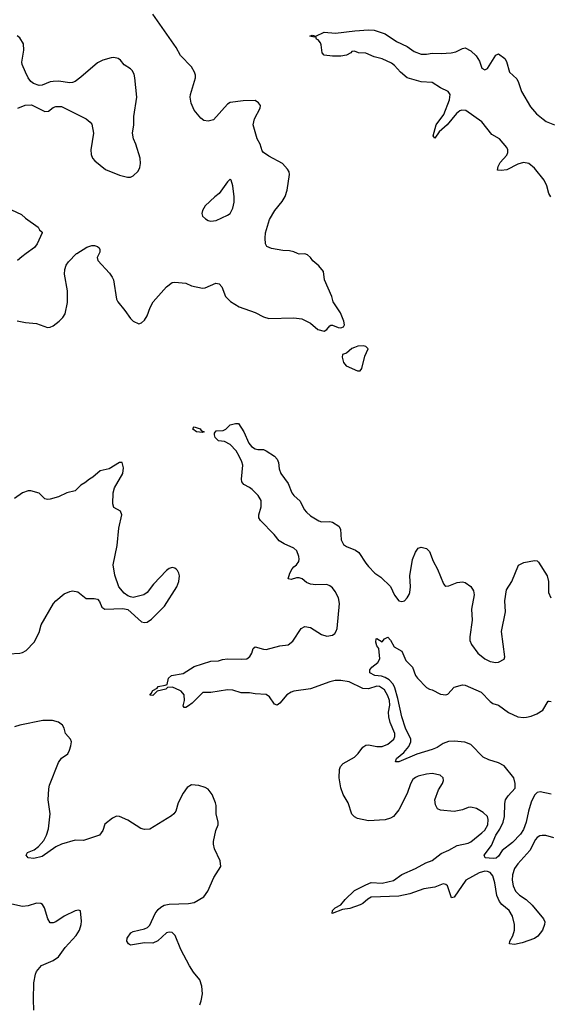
# Model space of a CAD drawing. Header units: inches. Extents: x 2293880 to 2522759, y 823965 to 1006879.
# Tile 93 of 256: x 2341369 to 2345197, y 894573 to 901690. Entities that reach past the tile are written whole.
import ezdxf

# ---------------------------------------------------------------- set-up
doc = ezdxf.new("R2010")
doc.units = ezdxf.units.IN
doc.header["$MEASUREMENT"] = 0
doc.layers.add('C3849', color=7, linetype='Continuous')
doc.layers.add('C3940', color=7, linetype='Continuous')

msp = doc.modelspace()

# ---------------------------------------------------------------- linework, layer by layer
at = {"layer": 'C3849', "color": 5}
for points, elevation in [([(2341350, 899514), (2341410, 899502.4), (2341490, 899494.9), (2341570, 899464.9), (2341590, 899468.2), (2341610, 899478.4), (2341654, 899510), (2341681.5, 899538.6), (2341696.1, 899563.9), (2341713.2, 899646.8), (2341714.8, 899730), (2341693.1, 899850), (2341695.5, 899884.5), (2341704.1, 899915.9), (2341720.7, 899939.3), (2341780.3, 899999.7), (2341780.7, 900000)], 220), ([(2341415.8, 900000), (2341383.2, 899976.8), (2341352.7, 899950)], 220), ([(2341943, 900000), (2341928, 899970), (2341933.4, 899950), (2342016.7, 899856.7), (2342037.6, 899830), (2342047, 899810), (2342069, 899670), (2342078.7, 899650), (2342129.2, 899589.2), (2342170, 899530.6), (2342190, 899510.6), (2342228.7, 899491.3), (2342250, 899498), (2342270, 899518), (2342289.5, 899550.5), (2342312, 899610), (2342334.5, 899650), (2342430, 899758), (2342469.7, 899790.3), (2342490, 899793.4), (2342570, 899784.9), (2342610, 899766), (2342690, 899748.5), (2342710, 899752.2), (2342786.4, 899786.4), (2342810, 899780.7), (2342830, 899758), (2342857.1, 899690), (2342892.8, 899652.8), (2342955.5, 899615.5), (2343070, 899573), (2343130, 899543), (2343170, 899530.6), (2343350, 899534), (2343408, 899528), (2343470, 899496), (2343524.7, 899450), (2343570, 899438.8), (2343589.5, 899450.5), (2343610, 899478), (2343619, 899481), (2343630, 899482.8), (2343670, 899464), (2343690, 899462.8), (2343709.2, 899470.8), (2343716, 899484), (2343712, 899510), (2343687.8, 899570), (2343635.1, 899650), (2343625.1, 899690), (2343573, 899810), (2343564, 899870), (2343531.7, 899911.7), (2343487.5, 899947.5), (2343470, 899972.3), (2343450, 899989.5), (2343430, 899997), (2343390, 899994.5), (2343377.4, 900000)], 220), ([(2345230, 895776), (2345172.2, 895792.2), (2345145.6, 895794.4), (2345128.7, 895791.3), (2345110, 895779.2), (2345096.5, 895763.5), (2345055.5, 895684.5), (2344970.7, 895589.3), (2344946.2, 895553.8), (2344930.7, 895510), (2344928.7, 895470), (2344935.8, 895430), (2344953.9, 895390), (2344981.8, 895361.8), (2345030.2, 895330), (2345073.8, 895290), (2345156.3, 895190), (2345163.8, 895170), (2345162.4, 895150), (2345148.4, 895110), (2345114.3, 895065.7), (2345090, 895049.7), (2345001.8, 895018.2), (2344946.5, 895006.5), (2344909.4, 895010), (2344911.3, 895030), (2344932.5, 895067.5), (2344945.8, 895110), (2344946.3, 895150), (2344930.7, 895210), (2344908.2, 895250), (2344854.7, 895294.7), (2344836.4, 895316.4), (2344818.8, 895358.8), (2344804.5, 895450), (2344790, 895501.5), (2344770, 895526.6), (2344750, 895534.2), (2344730, 895534.8), (2344690, 895522.9), (2344593.8, 895470), (2344510, 895348.2), (2344490, 895343.6), (2344460.6, 895430), (2344450, 895439.5), (2344430, 895442.7), (2344370, 895419.9), (2344290, 895407.5), (2344190, 895371.7), (2344110, 895354.1), (2343910, 895346.7), (2343886.5, 895333.5), (2343850, 895301.5), (2343830, 895292), (2343754.9, 895265.1), (2343701, 895259), (2343628.5, 895228.4), (2343630, 895251.6), (2343650, 895270.3), (2343690, 895292.2), (2343721.1, 895330), (2343790, 895395), (2343870, 895437.8), (2343910, 895454), (2343990, 895449.4), (2344071.6, 895468.4), (2344130, 895510.6), (2344230, 895553.7), (2344304, 895596), (2344350, 895612.9), (2344416.2, 895663.8), (2344470, 895686.6), (2344530, 895720.2), (2344610, 895738.7), (2344630, 895747.4), (2344710, 895811.5), (2344730, 895831.7), (2344753, 895870), (2344756.2, 895910), (2344749.7, 895930), (2344720, 895960), (2344670, 895987.2), (2344630, 895996.9), (2344610, 895995.1), (2344570, 895978.7), (2344510, 895967.8), (2344410, 895975.6), (2344390, 895985.1), (2344374.6, 896014.6), (2344368.8, 896050), (2344395.9, 896124.1), (2344425.6, 896170), (2344432, 896190), (2344429.6, 896209.6), (2344408.2, 896228.2), (2344350, 896240.5), (2344310, 896237.7), (2344250, 896221.8), (2344230, 896213.6), (2344210, 896196.8), (2344193, 896167), (2344170, 896096.3), (2344110, 895977.7), (2344070.2, 895930), (2344050, 895918.6), (2344010, 895907.6), (2343890, 895899.5), (2343810, 895917.3), (2343787.9, 895927.9), (2343770, 895948.4), (2343743, 896030), (2343707.8, 896090), (2343690, 896138.7), (2343677.6, 896210), (2343680.2, 896270), (2343687.9, 896292.1), (2343706.7, 896313.3), (2343790, 896360.2), (2343815.2, 896384.8), (2343850, 896432.1), (2343870, 896445.2), (2343890, 896447.9), (2343950, 896437), (2343990, 896437.1), (2344030, 896453.6), (2344072.7, 896490), (2344081.4, 896510), (2344081.2, 896530), (2344046.8, 896610), (2344036.1, 896650), (2344035.6, 896684.4), (2344043.5, 896736.5), (2344040.9, 896770), (2344030, 896801.7), (2344005.1, 896845.1), (2343970, 896869.9), (2343950, 896871.9), (2343890, 896854.5), (2343850, 896855.6), (2343750, 896903.1), (2343690, 896914.7), (2343650, 896914.8), (2343610, 896904.9), (2343470, 896852.8), (2343350, 896836.7), (2343330.1, 896829.9), (2343300.6, 896810), (2343250, 896749.7), (2343230, 896735.1), (2343210, 896742.4), (2343175.4, 896795.4), (2343150, 896812.1), (2343070, 896816.6), (2343030, 896823.4), (2342970, 896823.8), (2342910, 896842.9), (2342870, 896845.5), (2342750, 896827.1), (2342693.1, 896826.8), (2342615.8, 896750), (2342590, 896729.8), (2342570, 896719.1), (2342558, 896718), (2342549.7, 896729.7), (2342559.3, 896770), (2342558.5, 896810), (2342536.5, 896836.5), (2342490, 896858.4), (2342470, 896864.4), (2342436.3, 896863.7), (2342424, 896850), (2342363.4, 896836.6), (2342330, 896805.4), (2342308.3, 896808.3), (2342319.8, 896820.2), (2342330, 896841.6), (2342361.6, 896858.4), (2342369.6, 896870), (2342421.2, 896878.8), (2342434.8, 896885.2), (2342444.7, 896930), (2342466.6, 896950), (2342550, 896964.6), (2342630, 897014.2), (2342750, 897053.8), (2342805.1, 897054.9), (2342834.9, 897065.1), (2342870, 897070.4), (2342970, 897066.7), (2343010, 897070.5), (2343032.7, 897087.3), (2343047.3, 897110), (2343055.5, 897144.5), (2343070, 897157.3), (2343130, 897139.5), (2343150, 897137.6), (2343250, 897163.1), (2343310, 897172.4), (2343342.3, 897197.8), (2343404.5, 897290), (2343430, 897304.4), (2343470, 897296.5), (2343550, 897246.3), (2343590, 897234), (2343630, 897240.8), (2343646.6, 897253.4), (2343657.4, 897270), (2343662.6, 897290), (2343679.3, 897470), (2343672.7, 897510), (2343650, 897556.8), (2343630, 897583.9), (2343610, 897599), (2343590, 897606.8), (2343510, 897604.4), (2343470.6, 897610.6), (2343442, 897622), (2343410, 897647.3), (2343390, 897655.4), (2343370, 897655.8), (2343330, 897644.2), (2343310, 897649.3), (2343321.7, 897690), (2343339.1, 897720.9), (2343350, 897735.8), (2343370, 897750.5), (2343385.7, 897774.3), (2343389.7, 897790), (2343387.4, 897810), (2343371.3, 897850), (2343350, 897870.6), (2343280.7, 897900.7), (2343243.6, 897923.6), (2343207, 897970), (2343109.4, 898069.4), (2343098, 898090), (2343096.8, 898110), (2343114.4, 898170), (2343114.1, 898214.1), (2343092.3, 898250), (2343050, 898294.2), (2343030, 898309.8), (2342989.9, 898329.9), (2342974.8, 898350), (2342972, 898370), (2342981.1, 898470), (2342975.3, 898495.3), (2342955.1, 898535.1), (2342932.9, 898572.9), (2342890, 898618.5), (2342850, 898641.5), (2342805.8, 898645.8), (2342782, 898670), (2342776, 898690), (2342778, 898702), (2342790, 898718), (2342838.6, 898721.4), (2342858, 898730), (2342890, 898761), (2342929.4, 898770.6), (2342950, 898770.8), (2342990, 898710.8), (2343024.4, 898630), (2343044, 898604), (2343070, 898588), (2343090, 898583), (2343130, 898583), (2343150, 898574.4), (2343210, 898535.3), (2343230, 898512.7), (2343238.5, 898490), (2343244, 898444), (2343256.9, 898410), (2343310, 898338.7), (2343336.1, 898270), (2343350.3, 898250), (2343396.5, 898210), (2343425.8, 898150), (2343440.8, 898130), (2343470, 898103.9), (2343530, 898067.6), (2343550, 898059.6), (2343610, 898061.7), (2343630, 898057.4), (2343674.9, 898030), (2343687.4, 898007.4), (2343692.9, 897930), (2343710, 897896.4), (2343730, 897882), (2343796.7, 897856.7), (2343819.2, 897839.2), (2343870, 897760.9), (2343890, 897737.8), (2343936.5, 897690), (2343979.8, 897659.8), (2344050, 897592.2), (2344078.3, 897530), (2344110, 897488.8), (2344130, 897483.7), (2344150, 897490.4), (2344170, 897510.4), (2344184.1, 897535.9), (2344189.8, 897550.2), (2344193.5, 897590), (2344189.8, 897670), (2344208.5, 897788.5), (2344230, 897842), (2344250, 897870.4), (2344270, 897878), (2344310, 897867.3), (2344330, 897846.8), (2344356.5, 897776.5), (2344390, 897717.3), (2344431.8, 897611.8), (2344441.4, 897601.4), (2344450, 897595.5), (2344470, 897598.4), (2344530, 897622.4), (2344570, 897626), (2344590, 897623), (2344630, 897593), (2344650, 897561), (2344653.8, 897533.8), (2344635.6, 897430), (2344639.1, 897350), (2344621.5, 897230), (2344622.6, 897202.6), (2344634.9, 897174.9), (2344680.4, 897110), (2344730, 897070.3), (2344770, 897051.7), (2344810, 897044.2), (2344830, 897047), (2344870, 897068.2), (2344875.8, 897084.2), (2344851.4, 897268.6), (2344881.6, 897410), (2344874.8, 897490), (2344887.7, 897570), (2344925.7, 897630), (2344973.6, 897746.4), (2345012.5, 897767.5), (2345090, 897780.4), (2345110, 897778.4), (2345119.3, 897770), (2345181.5, 897670), (2345190.2, 897629.8), (2345192.1, 897550), (2345209.2, 897510)], 180), ([(2341290, 897106.5), (2341370, 897110.3), (2341390, 897116), (2341414.7, 897130), (2341473.1, 897190), (2341510, 897260.5), (2341524.9, 897315.1), (2341613.6, 897470), (2341630, 897490.2), (2341690, 897539), (2341730, 897557.8), (2341750, 897560.9), (2341790, 897554), (2341850, 897506), (2341907.1, 897507.1), (2341930, 897501), (2341944.5, 897484.5), (2341962.8, 897442.8), (2341984.7, 897430), (2342113.4, 897433.4), (2342150, 897427.7), (2342250, 897337), (2342270, 897331.8), (2342290, 897336), (2342322.2, 897357.8), (2342414.3, 897450), (2342504.5, 897590), (2342519.5, 897630), (2342523.7, 897670), (2342519.3, 897690), (2342509.5, 897709.5), (2342499.1, 897719.1), (2342490, 897726), (2342470, 897729.5), (2342450, 897722.9), (2342430, 897707.6), (2342336.4, 897610), (2342290, 897549.6), (2342266.4, 897533.6), (2342190, 897514.5), (2342170, 897518), (2342150, 897526), (2342124.8, 897544.7), (2342085.1, 897590), (2342055.4, 897675.4), (2342043.5, 897750), (2342072.7, 897890), (2342085, 898015), (2342106.9, 898110), (2342097.5, 898137.5), (2342050, 898163.7), (2342042, 898190), (2342045, 898270), (2342053.6, 898306.4), (2342114.3, 898410), (2342118.4, 898450), (2342108.9, 898488.9), (2342090, 898489.2), (2342015.4, 898444.6), (2341950, 898429.7), (2341896.6, 898383.4), (2341872.2, 898370), (2341838.5, 898341.5), (2341810, 898326.6), (2341770, 898284.7), (2341710, 898269.7), (2341650, 898241.3), (2341590, 898225.1), (2341570, 898223), (2341550, 898227.3), (2341508.5, 898268.5), (2341450, 898285.4), (2341430, 898285.1), (2341389, 898271), (2341330, 898229)], 220), ([(2345210, 896091.4), (2345130, 896109.9), (2345110, 896105), (2345090, 896085.4), (2345064.9, 896035.1), (2345045.8, 895970), (2345029.5, 895890), (2345010, 895837.4), (2344990, 895803.7), (2344930, 895741.8), (2344855.7, 895684.3), (2344830, 895643.7), (2344814, 895630), (2344792.4, 895627.6), (2344732.9, 895632.9), (2344725.6, 895650), (2344779.5, 895720.5), (2344810, 895796.8), (2344839.8, 895840.2), (2344864.7, 895890), (2344872.7, 895930), (2344874.7, 896025.3), (2344881.2, 896050), (2344899.3, 896080.7), (2344950, 896136.3), (2344950.9, 896170), (2344941.1, 896210), (2344870, 896296.3), (2344830, 896318.2), (2344760, 896340), (2344719.6, 896359.6), (2344629.8, 896450), (2344586.8, 896466.8), (2344510, 896474.4), (2344468.2, 896471.8), (2344430, 896458), (2344385.8, 896430), (2344350, 896414.3), (2344239.5, 896380.5), (2344110, 896326.6), (2344086, 896326), (2344091.8, 896350), (2344145.7, 896394.3), (2344182.7, 896437.3), (2344197.2, 896470), (2344196.4, 896490), (2344158.4, 896570), (2344129.9, 896649.9), (2344102.5, 896782.5), (2344080.7, 896860.7), (2344067.5, 896887.5), (2344039.1, 896919.1), (2344010, 896935.4), (2343984.2, 896944.2), (2343935.3, 896950), (2343899, 896970), (2343899, 896990), (2343913.2, 897010), (2343957.5, 897042.5), (2343971.8, 897070), (2343964.1, 897144.1), (2343950, 897164), (2343943.7, 897190), (2343946, 897214), (2343950, 897218), (2343990, 897192), (2344005.6, 897214.4), (2344030, 897226), (2344050, 897206), (2344076.4, 897156.4), (2344130, 897125.5), (2344159.1, 897059.1), (2344208.2, 897010), (2344230.4, 896950), (2344244.9, 896930), (2344310, 896862.8), (2344330, 896850.8), (2344350, 896847.3), (2344410, 896814.8), (2344450, 896811), (2344464.7, 896815.3), (2344510, 896864.7), (2344570, 896882.8), (2344590, 896880.7), (2344705.5, 896830), (2344770, 896761.6), (2344790, 896748.5), (2344830, 896734.4), (2344902.7, 896682.7), (2344970, 896651.8), (2345010, 896646.2), (2345032, 896648), (2345064.9, 896655.1), (2345108, 896672), (2345150, 896699.3), (2345190, 896764.7), (2345195.3, 896764.7), (2345210, 896762.8)], 160), ([(2342669.7, 894570.3), (2342681.3, 894598.7), (2342691.1, 894648.9), (2342684.9, 894704.9), (2342671.1, 894750), (2342624.5, 894804.5), (2342595.1, 894850), (2342534.3, 894970), (2342493.6, 895070), (2342470, 895091.8), (2342450, 895094.5), (2342430, 895089.5), (2342367.5, 895032.5), (2342330, 895014), (2342270, 895016.2), (2342170, 895001.2), (2342155.3, 895010), (2342144, 895030), (2342146.6, 895050), (2342172.7, 895090), (2342190, 895100.4), (2342270, 895117.6), (2342291.8, 895128.2), (2342310, 895144.4), (2342348, 895230), (2342370, 895259.3), (2342390, 895276.4), (2342414, 895290), (2342450, 895298), (2342590, 895301.3), (2342630, 895308), (2342699, 895350), (2342729.3, 895390), (2342773.2, 895490), (2342822.7, 895570), (2342817.2, 895610), (2342777.5, 895697.5), (2342769.2, 895730), (2342769.3, 895750), (2342787.3, 895830), (2342802.9, 895870), (2342804.5, 895890), (2342789.6, 895950), (2342789.6, 896009.6), (2342785.1, 896030), (2342759.5, 896090), (2342730, 896129.2), (2342710, 896140.9), (2342664.5, 896155.5), (2342610, 896159.3), (2342579.9, 896140.1), (2342550, 896099), (2342513.4, 896030), (2342496.3, 895970), (2342484, 895950), (2342465.7, 895934.3), (2342310, 895838.7), (2342270, 895836.9), (2342244.7, 895844.7), (2342150, 895904.2), (2342090, 895929.6), (2342067.7, 895932.3), (2342040.6, 895919.4), (2341983.9, 895876.1), (2341968.4, 895830), (2341945.5, 895794.5), (2341830, 895757.2), (2341770, 895758.4), (2341670, 895730.7), (2341629.6, 895710.4), (2341530, 895641.8), (2341470, 895626.6), (2341430, 895632.3), (2341414.5, 895650), (2341426, 895670), (2341473.2, 895690), (2341505.3, 895714.7), (2341542.7, 895757.3), (2341563.3, 895796.7), (2341577.7, 895842.3), (2341589.7, 895950), (2341575.3, 896050), (2341578.4, 896130), (2341583.7, 896156.3), (2341650, 896320.7), (2341670, 896352.4), (2341716.5, 896383.5), (2341729.8, 896410.2), (2341738.1, 896441.8), (2341742.2, 896470), (2341735.6, 896490), (2341700.4, 896530), (2341689.7, 896570), (2341678.3, 896590), (2341650, 896613.1), (2341604.9, 896624.9), (2341535.5, 896624.5), (2341370, 896591.9), (2341330, 896577.7)], 220), ([(2341470.9, 894530), (2341467.3, 894607.3), (2341471.8, 894728.2), (2341481.7, 894790), (2341490, 894810.4), (2341527.2, 894852.9), (2341610.8, 894889.2), (2341650, 894916.5), (2341697.2, 894982.8), (2341777.6, 895070), (2341800.7, 895110), (2341812, 895150), (2341814.5, 895174.5), (2341808, 895248), (2341793.2, 895253.2), (2341770, 895249), (2341691, 895210), (2341630, 895169.4), (2341610, 895161.2), (2341590, 895162), (2341571.8, 895191.8), (2341548.2, 895270), (2341534.5, 895294.5), (2341522.3, 895302.2), (2341490, 895303.8), (2341430, 895284.6), (2341390, 895279.8), (2341290, 895300.8)], 240)]:
    msp.add_lwpolyline(points, dxfattribs=dict(at, elevation=elevation))
for points, elevation in [([(2343852.9, 899332.9), (2343814, 899330), (2343790, 899321.2), (2343770, 899312.3), (2343730, 899279), (2343702, 899270), (2343700.7, 899250), (2343710, 899212), (2343727.7, 899187.7), (2343810, 899150.8), (2343830, 899151), (2343842.7, 899170), (2343863.1, 899256.9), (2343888, 899310), (2343870, 899328)], 220), ([(2342690, 898707), (2342647, 898710), (2342619.5, 898730), (2342621.6, 898738.4), (2342630, 898746.8), (2342672.8, 898732.8), (2342681.4, 898721.4), (2342702, 898710)], 180)]:
    msp.add_lwpolyline(points, close=True, dxfattribs=dict(at, elevation=elevation))
at = {"layer": 'C3940', "color": 5}
for points, elevation in [([(2343377.4, 900000), (2343350, 900012), (2343319.1, 900019.1), (2343270, 900022), (2343190, 900035.1), (2343155.3, 900050), (2343145.2, 900070), (2343142.7, 900110), (2343146.6, 900150), (2343173.8, 900246.2), (2343211.8, 900310), (2343264.9, 900375.1), (2343287.7, 900412.3), (2343302.5, 900457.5), (2343319.3, 900570), (2343316, 900590), (2343305.2, 900610), (2343269.6, 900649.6), (2343170, 900702.9), (2343130, 900729.5), (2343122, 900742), (2343108, 900790), (2343084.2, 900830), (2343056.9, 900930), (2343066, 900974), (2343106.6, 901050), (2343109.2, 901070), (2343094, 901090), (2343070, 901105.2), (2342983.2, 901103.2), (2342890, 901091.6), (2342870, 901079.5), (2342770, 900967.3), (2342730, 900957.2), (2342700.9, 900960.9), (2342678.6, 900978.6), (2342630, 901035.3), (2342607.9, 901087.9), (2342601.6, 901130), (2342603.6, 901150), (2342639.5, 901270), (2342639.3, 901290), (2342631.9, 901311.9), (2342610, 901348.7), (2342531.5, 901431.5), (2342500.5, 901490), (2342330, 901729.4)], 220), ([(2345209.2, 900409.2), (2345194.5, 900434.5), (2345178.8, 900490), (2345159.5, 900530), (2345090, 900617.5), (2345050, 900651.5), (2345010, 900658.9), (2344970, 900646.5), (2344890, 900604.9), (2344850, 900600.2), (2344823.5, 900603.5), (2344826.8, 900630), (2344841, 900659), (2344890.4, 900710), (2344898, 900730), (2344897, 900750), (2344890, 900766.6), (2344838.1, 900830), (2344780.9, 900860.9), (2344710, 900952.7), (2344593.1, 901033.1), (2344565.1, 901034.9), (2344549.8, 901030.2), (2344527, 901013), (2344459.5, 900930), (2344401.5, 900878.5), (2344370, 900834.5), (2344357.6, 900850), (2344378.5, 900930), (2344435.9, 901004.1), (2344476.5, 901110), (2344480.7, 901150), (2344466.2, 901170), (2344410, 901197), (2344350, 901235.3), (2344270, 901240.2), (2344170.6, 901270), (2344121.5, 901310), (2344078.3, 901358.3), (2344056.2, 901376.2), (2343990, 901406.2), (2343930, 901422.5), (2343870, 901447.2), (2343818, 901450), (2343790, 901462.6), (2343770, 901459.5), (2343763.1, 901450), (2343730, 901434.7), (2343690, 901426.4), (2343630, 901427.1), (2343570, 901434), (2343555.6, 901450), (2343548.5, 901508.4), (2343542.4, 901522.4), (2343525.4, 901545.4), (2343515.3, 901550), (2343510, 901566), (2343496.9, 901563.1), (2343466, 901570), (2343482, 901578), (2343510, 901572), (2343570, 901600.7), (2343652.2, 901592.2), (2343790.3, 901610.3), (2343890, 901616.5), (2343930, 901614.3), (2344010, 901586.9), (2344092.2, 901532.2), (2344170, 901496.9), (2344219.6, 901459.6), (2344270, 901440.5), (2344310, 901440.2), (2344350, 901447.6), (2344414.7, 901445.3), (2344488.9, 901451.1), (2344521.7, 901458.3), (2344570, 901483), (2344590, 901486), (2344630, 901466), (2344668.9, 901430), (2344691.8, 901390), (2344710, 901340.7), (2344730, 901328.4), (2344750, 901337.3), (2344810, 901434), (2344830, 901442.8), (2344874.9, 901410), (2344887.2, 901387.2), (2344908.4, 901310), (2344962.7, 901262.8), (2344975.6, 901235.6), (2344995.5, 901170), (2345061, 901060.9), (2345105.3, 901010), (2345152, 900970), (2345174.9, 900954.9), (2345235.8, 900930)], 180), ([(2341355.3, 901050), (2341407.2, 901072.8), (2341454.9, 901074.9), (2341550, 901027.3), (2341578, 901030), (2341610, 901054.8), (2341630, 901062.8), (2341670, 901062), (2341850, 900972.7), (2341879.1, 900950), (2341890, 900934.8), (2341901.6, 900870), (2341884, 900750), (2341884.9, 900715.1), (2341894, 900690), (2341910.7, 900670), (2341990, 900608.2), (2342090, 900566.4), (2342147.2, 900552.8), (2342170, 900553), (2342190, 900560.7), (2342225.1, 900594.9), (2342237.4, 900622.6), (2342242.4, 900650), (2342239.7, 900690), (2342208.4, 900790), (2342191.1, 900830), (2342184, 900870), (2342192.8, 900930), (2342193, 900990), (2342214.3, 901130), (2342201.4, 901270), (2342196.2, 901296.2), (2342182.2, 901322.2), (2342170, 901334.3), (2342123, 901363), (2342096.4, 901396.4), (2342079.5, 901410), (2342050, 901416.8), (2342030, 901414.2), (2341970, 901396.4), (2341930, 901379.1), (2341810, 901273.6), (2341770, 901244.5), (2341750, 901236), (2341730, 901232.7), (2341650, 901245.2), (2341610, 901244), (2341590, 901241.2), (2341530, 901217.2), (2341510, 901214), (2341469.5, 901229.5), (2341450, 901244), (2341430, 901268.7), (2341409.6, 901309.6), (2341385.8, 901365.8), (2341383.3, 901383.3), (2341397.6, 901470), (2341394.9, 901514.9), (2341370, 901559), (2341350, 901574)], 240), ([(2341310, 900316), (2341382.5, 900282.5), (2341410, 900256), (2341502, 900190), (2341511.3, 900171.3), (2341530, 900154), (2341531.6, 900148.4), (2341494, 900070), (2341476.7, 900043.3), (2341415.8, 900000)], 220), ([(2341780.7, 900000), (2341853.4, 900046.6), (2341890, 900057.6), (2341910, 900058), (2341930.6, 900050.6), (2341942, 900042), (2341947.7, 900030), (2341948, 900010), (2341943, 900000)], 220)]:
    msp.add_lwpolyline(points, dxfattribs=dict(at, elevation=elevation))
at = {"layer": 'C3940', "color": 5, "elevation": 240}
msp.add_lwpolyline([(2342890, 900538), (2342870, 900518), (2342810, 900433.2), (2342778.8, 900410), (2342710, 900344), (2342690.8, 900310), (2342686, 900290), (2342691, 900270), (2342711.3, 900250), (2342730, 900238.8), (2342750, 900234.8), (2342790, 900238.8), (2342870, 900276.3), (2342889.7, 900290.3), (2342910, 900327.3), (2342919.1, 900370), (2342918.9, 900410), (2342909.3, 900489.3), (2342898, 900530)], close=True, dxfattribs=at)

doc.saveas('drawing.dxf')
